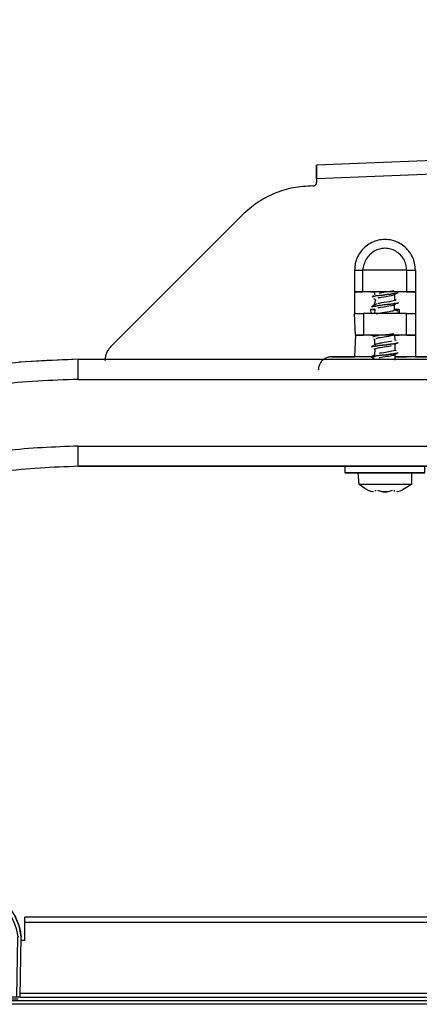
# Model space of a CAD drawing. Header units: millimetres. Extents: x -1298 to 168, y 345 to 933.
# Tile 7 of 20: x -1153 to -1093, y 668 to 815. Entities that reach past the tile are written whole.
import ezdxf

# ---------------------------------------------------------------- set-up
doc = ezdxf.new("R2010")
doc.units = ezdxf.units.MM

# ---------------------------------------------------------------- blocks, each defined once
blk = doc.blocks.new('Rahmendeckel-bearb__1__6', base_point=(-1153.34, 668.82))
at = {"color": 7, "linetype": 'Continuous'}
for p, q in [((64.36, 680.82), (-1152.64, 680.82)), ((-1152.64, 680.02), (-1152.64, 680.82)), ((-1152.64, 677.32), (-1152.64, 680.02)), ((-1152.64, 677.32), (-1153.19, 677.32)), ((-1153.34, 668.82), (65.05, 668.82))]:
    blk.add_line(p, q, dxfattribs=at)
at = {"color": 1, "linetype": 'Continuous'}
for p, q in [((64.36, 680.02), (-1152.64, 680.02)), ((-1153.34, 668.82), (65.05, 668.82)), ((-1153.33, 669.42), (65.04, 669.42))]:
    blk.add_line(p, q, dxfattribs=at)
blk = doc.blocks.new('Eckteil-Deckel-rechts__20', base_point=(-1201.94, 668.52))
at = {"color": 1, "linetype": 'Continuous'}
for p, q in [((-1201.94, 687.47), (-1196.14, 687.52)), ((-1194.25, 688.02), (-1194.26, 687.52)), ((-1190.65, 687.52), (-1190.65, 688.02)), ((-1180.15, 687.51), (-1180.1, 688.01)), ((-1177.14, 686.9), (-1177.45, 687.52)), ((-1177.09, 687.47), (-1176.74, 687.36)), ((-1172.14, 687.5), (-1172.14, 687.01)), ((-1163.56, 687.5), (-1163.56, 687.01)), ((-1201.94, 686.9), (-1177.14, 686.9)), ((-1172.97, 682.73), (-1177.14, 686.9)), ((-1176.05, 687.01), (-1176.74, 687.36)), ((-1176.35, 686.72), (-1176.05, 687.01)), ((-1172.14, 687.01), (-1176.05, 687.01)), ((-1176.05, 687.01), (-1171.94, 682.89)), ((-1171.1, 687.01), (-1172.14, 687.01)), ((-1169.12, 687.01), (-1169.64, 687.01)), ((-1163.56, 687.01), (-1169.12, 687.01)), ((-1162.97, 686.99), (-1163.56, 687.01)), ((-1162.82, 686.98), (-1162.97, 686.99)), ((-1162.39, 686.92), (-1162.82, 686.98)), ((-1162.1, 686.87), (-1162.39, 686.92)), ((-1161.52, 686.73), (-1162.1, 686.87)), ((-1161.38, 686.69), (-1161.52, 686.73)), ((-1160.69, 686.44), (-1161.38, 686.69)), ((-1159.89, 686.05), (-1160.69, 686.44)), ((-1159.39, 685.75), (-1159.89, 686.05)), ((-1159.15, 685.58), (-1159.39, 685.75)), ((-1158.69, 685.22), (-1159.15, 685.58)), ((-1158.25, 684.82), (-1158.69, 685.22)), ((-1158.25, 684.82), (-1157.9, 685.16)), ((-1158.25, 684.82), (-1156.14, 682.7)), ((-1201.94, 682.6), (-1172.46, 682.6)), ((-1201.94, 682.21), (-1155.65, 682.21)), ((-1172.97, 682.73), (-1172.46, 682.6)), ((-1171.94, 682.89), (-1172.19, 682.65)), ((-1171.81, 682.74), (-1171.94, 682.89)), ((-1171.72, 682.57), (-1171.81, 682.74)), ((-1155.65, 682.21), (-1155.03, 681.45)), ((-1155.03, 681.45), (-1154.9, 681.26)), ((-1154.9, 681.26), (-1154.37, 680.33)), ((-1154.37, 680.33), (-1154.31, 680.19)), ((-1154.31, 680.19), (-1153.92, 679.11)), ((-1153.92, 679.11), (-1153.68, 677.85)), ((-1153.84, 668.82), (-1153.68, 677.85)), ((-1153.54, 677.85), (-1153.68, 677.85)), ((-1153.34, 668.82), (-1153.18, 677.88)), ((-1153.84, 668.82), (-1189.01, 668.82)), ((-1153.85, 668.53), (-1188.61, 668.53)), ((-1153.64, 668.52), (-1153.85, 668.53)), ((-1153.57, 668.82), (-1153.84, 668.82)), ((-1153.34, 668.82), (-1153.57, 668.82))]:
    blk.add_line(p, q, dxfattribs=at)
at = {"color": 7, "linetype": 'Continuous'}
for p, q in [((-1201.46, 687.49), (-1201.94, 687.47)), ((-1201.94, 686.9), (-1201.94, 687.47)), ((-1200.93, 687.49), (-1201.46, 687.49)), ((-1198.71, 687.49), (-1200.93, 687.49)), ((-1196.14, 687.52), (-1198.71, 687.49)), ((-1196.14, 687.52), (-1177.45, 687.52)), ((-1194.45, 688.02), (-1194.46, 687.52)), ((-1194.45, 688.02), (-1194.25, 688.02)), ((-1190.65, 688.02), (-1194.25, 688.02)), ((-1190.65, 688.02), (-1190.45, 688.02)), ((-1190.45, 687.52), (-1190.45, 688.02)), ((-1188.95, 688.01), (-1190.45, 688.02)), ((-1188.96, 687.52), (-1188.95, 688.01)), ((-1186.95, 688.02), (-1188.95, 688.01)), ((-1180.45, 688.02), (-1186.95, 688.02)), ((-1186.95, 687.52), (-1186.95, 688.02)), ((-1180.1, 688.01), (-1180.45, 688.02)), ((-1180.45, 688.02), (-1180.45, 687.52)), ((-1179.95, 687.51), (-1179.95, 688.01)), ((-1177.45, 687.52), (-1177.09, 687.47)), ((-1172.14, 687.5), (-1177.45, 687.52)), ((-1177.45, 687.52), (-1177.09, 687.47)), ((-1176.78, 687.06), (-1177.09, 687.47)), ((-1177.09, 687.47), (-1176.78, 687.06)), ((-1171.1, 687.5), (-1172.14, 687.5)), ((-1172.14, 687.5), (-1171.1, 687.5)), ((-1169.12, 687.5), (-1169.64, 687.5)), ((-1169.64, 687.5), (-1169.12, 687.5)), ((-1163.56, 687.5), (-1169.12, 687.5)), ((-1169.12, 687.5), (-1163.56, 687.5)), ((-1162.93, 687.48), (-1163.56, 687.5)), ((-1163.56, 687.5), (-1162.93, 687.48)), ((-1162.72, 687.46), (-1162.93, 687.48)), ((-1162.93, 687.48), (-1162.72, 687.46)), ((-1162.31, 687.4), (-1162.72, 687.46)), ((-1162.72, 687.46), (-1162, 687.35)), ((-1201.94, 682.6), (-1201.94, 686.9)), ((-1172.46, 682.6), (-1176.78, 687.06)), ((-1176.78, 687.06), (-1175.67, 685.95)), ((-1175.67, 685.95), (-1175.11, 685.39)), ((-1162, 687.35), (-1162.31, 687.4)), ((-1161.39, 687.2), (-1162, 687.35)), ((-1162, 687.35), (-1161.24, 687.16)), ((-1161.24, 687.16), (-1161.39, 687.2)), ((-1161.09, 687.11), (-1161.24, 687.16)), ((-1161.24, 687.16), (-1160.5, 686.89)), ((-1160.5, 686.89), (-1161.09, 687.11)), ((-1159.78, 686.56), (-1160.5, 686.89)), ((-1160.5, 686.89), (-1159.56, 686.43)), ((-1159.56, 686.43), (-1159.78, 686.56)), ((-1159.11, 686.15), (-1159.56, 686.43)), ((-1159.56, 686.43), (-1159.11, 686.15)), ((-1158.85, 685.97), (-1159.11, 686.15)), ((-1159.11, 686.15), (-1158.36, 685.59)), ((-1158.36, 685.59), (-1158.85, 685.97)), ((-1175.11, 685.39), (-1174.56, 684.84)), ((-1174.56, 684.84), (-1173.45, 683.73)), ((-1158.2, 685.45), (-1158.36, 685.59)), ((-1158.36, 685.59), (-1158.2, 685.45)), ((-1157.9, 685.16), (-1158.2, 685.45)), ((-1158.2, 685.45), (-1157.9, 685.16)), ((-1157.9, 685.16), (-1155.49, 682.75)), ((-1157.3, 684.56), (-1157.9, 685.16)), ((-1155.49, 682.75), (-1157.3, 684.56)), ((-1173.45, 683.73), (-1172.89, 683.17)), ((-1172.89, 683.17), (-1172.46, 682.6)), ((-1201.94, 682.21), (-1201.94, 682.6)), ((-1201.94, 682.21), (-1201.94, 678.57)), ((-1172.65, 682.63), (-1172.97, 682.73)), ((-1172.46, 682.6), (-1172.65, 682.63)), ((-1172.46, 682.6), (-1155.66, 682.6)), ((-1155.66, 682.6), (-1155.65, 682.21)), ((-1155.27, 682.51), (-1155.49, 682.75)), ((-1155.27, 682.51), (-1155.49, 682.75)), ((-1155.27, 682.51), (-1154.75, 681.9)), ((-1155.27, 682.51), (-1154.75, 681.9)), ((-1154.75, 681.9), (-1154.63, 681.75)), ((-1154.63, 681.75), (-1154.53, 681.62)), ((-1154.53, 681.62), (-1154.41, 681.44)), ((-1154.41, 681.44), (-1154.05, 680.79)), ((-1154.05, 680.79), (-1154.15, 680.96)), ((-1154.05, 680.79), (-1154.15, 680.96)), ((-1154.05, 680.79), (-1153.92, 680.56)), ((-1153.92, 680.56), (-1154.05, 680.79)), ((-1153.92, 680.56), (-1153.82, 680.33)), ((-1153.5, 679.47), (-1153.92, 680.56)), ((-1153.82, 680.33), (-1153.5, 679.47)), ((-1153.7, 680.02), (-1153.65, 679.89)), ((-1153.7, 680.02), (-1153.65, 679.89)), ((-1153.65, 679.89), (-1153.59, 679.71)), ((-1153.65, 679.89), (-1153.59, 679.71)), ((-1153.5, 679.47), (-1153.44, 679.26)), ((-1153.44, 679.26), (-1153.5, 679.47)), ((-1153.44, 679.26), (-1153.18, 677.88)), ((-1153.18, 677.88), (-1153.44, 679.26)), ((-1153.34, 678.87), (-1153.29, 678.63)), ((-1153.34, 668.82), (-1153.18, 677.88)), ((-1153.64, 668.52), (-1188.61, 668.53))]:
    blk.add_line(p, q, dxfattribs=at)
blk.add_spline([(-1179.95, 688.01), (-1180.02, 688.01), (-1180.1, 688.01)], degree=3, dxfattribs=at)
blk = doc.blocks.new('Gehaeuse-kpl_-S120__26', base_point=(-1215.34, 345.41))
for name, p in [('Eckteil-Deckel-rechts__20', (-1201.94, 668.52)), ('Rahmendeckel-bearb__1__6', (-1153.34, 668.82))]:
    blk.add_blockref(name, p)
blk = doc.blocks.new('Rahmen_lang-bearb_-S120__27', base_point=(-1188.64, 667.76))
at = {"color": 1, "linetype": 'Continuous'}
blk.add_line((100.36, 668.26), (-1188.64, 668.26), dxfattribs=at)
at = {"color": 7, "linetype": 'Continuous'}
blk.add_line((100.36, 667.76), (-1188.64, 667.76), dxfattribs=at)
blk = doc.blocks.new('Diffusor-S120-kpl___33', base_point=(-1188.64, 369.41))
blk.add_blockref('Rahmen_lang-bearb_-S120__27', (-1188.64, 667.76))
blk = doc.blocks.new('SHR-Blechschraube_4_2x32_1_1_1_1_1_1_1__44', base_point=(-1102.62, 744.52))
at = {"color": 7, "linetype": 'Continuous'}
for p, q in [((-1100.12, 774.03), (-1100.12, 774.52)), ((-1097.89, 774.53), (-1098.42, 774.44)), ((-1097.55, 774.6), (-1097.89, 774.53)), ((-1097.29, 774.67), (-1097.55, 774.6)), ((-1100.32, 773.97), (-1100.56, 773.76)), ((-1100.01, 773.32), (-1100.31, 773.47)), ((-1100.23, 772.51), (-1100.01, 773.32)), ((-1099.66, 773.6), (-1099.53, 773.63)), ((-1099.53, 773.63), (-1099.29, 773.67)), ((-1099.29, 774.3), (-1099.49, 774.26)), ((-1099.12, 774.33), (-1099.29, 774.3)), ((-1099.29, 773.67), (-1099.12, 773.7)), ((-1098.42, 774.44), (-1099.12, 774.33)), ((-1099.12, 773.7), (-1098.42, 773.82)), ((-1097.93, 773.02), (-1099.12, 772.83)), ((-1098.42, 773.82), (-1097.99, 773.89)), ((-1097.99, 773.89), (-1097.62, 773.96)), ((-1097.6, 773.09), (-1097.93, 773.02)), ((-1097.62, 773.96), (-1097.29, 774.05)), ((-1097.37, 773.14), (-1097.6, 773.09)), ((-1097.19, 773.21), (-1097.37, 773.14)), ((-1097.29, 774.05), (-1096.86, 774.29)), ((-1096.92, 773.22), (-1097.21, 773.37)), ((-1097.19, 774.23), (-1097.19, 773.21)), ((-1096.86, 774.29), (-1096.65, 774.35)), ((-1100.23, 772.51), (-1100.63, 772.23)), ((-1100.31, 771.97), (-1100.11, 771.87)), ((-1099.92, 772.66), (-1100.23, 772.51)), ((-1100.12, 771.27), (-1100.11, 771.87)), ((-1099.78, 772.7), (-1099.92, 772.66)), ((-1099.49, 772.76), (-1099.65, 772.73)), ((-1099.64, 772.11), (-1099.49, 772.14)), ((-1099.12, 772.83), (-1099.49, 772.76)), ((-1099.49, 772.14), (-1099.29, 772.18)), ((-1099.29, 772.18), (-1098.72, 772.27)), ((-1098.72, 772.27), (-1098.02, 772.38)), ((-1098.01, 771.51), (-1098.32, 771.46)), ((-1098.02, 772.38), (-1097.65, 772.45)), ((-1097.78, 771.55), (-1098.01, 771.51)), ((-1097.6, 771.59), (-1097.78, 771.55)), ((-1097.65, 772.45), (-1097.36, 772.52)), ((-1097.46, 771.62), (-1097.6, 771.59)), ((-1097.24, 771.69), (-1097.46, 771.62)), ((-1097.36, 772.52), (-1097.18, 772.59)), ((-1097.24, 772.73), (-1097.24, 771.69)), ((-1096.92, 771.72), (-1097.21, 771.87)), ((-1097.18, 772.59), (-1097.01, 772.76)), ((-1097.01, 772.76), (-1096.61, 772.87)), ((-1096.58, 771.56), (-1096.92, 771.72)), ((-1099.67, 771.22), (-1099.94, 771.15)), ((-1099.49, 771.26), (-1099.67, 771.22)), ((-1099.31, 771.3), (-1099.49, 771.26)), ((-1099.03, 771.34), (-1099.31, 771.3)), ((-1098.32, 771.46), (-1099.03, 771.34)), ((-1096.65, 771.35), (-1096.85, 771.3)), ((-1100.31, 767.47), (-1100.12, 767.38)), ((-1100.12, 766.53), (-1100.12, 767.38)), ((-1099.93, 767.53), (-1099.78, 767.57)), ((-1099.78, 767.57), (-1099.49, 767.64)), ((-1099.49, 767.64), (-1099.31, 767.67)), ((-1099.31, 767.67), (-1098.72, 767.77)), ((-1098.72, 767.77), (-1098.04, 767.88)), ((-1098.04, 767.88), (-1097.67, 767.95)), ((-1097.67, 767.95), (-1097.38, 768.02)), ((-1097.38, 768.02), (-1097.19, 768.09)), ((-1097.19, 768.09), (-1097.13, 767.25)), ((-1096.92, 767.22), (-1097.13, 767.25)), ((-1100.32, 766.47), (-1100.62, 766.24)), ((-1100.31, 765.97), (-1100.1, 765.95)), ((-1099.95, 766.65), (-1100.12, 766.53)), ((-1100.12, 765.03), (-1100.1, 765.95)), ((-1100.1, 765.95), (-1099.95, 766.03)), ((-1099.69, 766.72), (-1099.95, 766.65)), ((-1099.95, 766.03), (-1099.78, 766.07)), ((-1099.78, 766.07), (-1099.49, 766.14)), ((-1099.49, 766.76), (-1099.69, 766.72)), ((-1099.33, 766.79), (-1099.49, 766.76)), ((-1099.49, 766.14), (-1099.33, 766.17)), ((-1099.12, 766.83), (-1099.33, 766.79)), ((-1099.33, 766.17), (-1099.05, 766.22)), ((-1098.72, 766.89), (-1099.12, 766.83)), ((-1099.05, 766.22), (-1098.46, 766.31)), ((-1098.03, 767.01), (-1098.72, 766.89)), ((-1098.46, 766.31), (-1098.03, 766.38)), ((-1097.8, 767.05), (-1098.03, 767.01)), ((-1098.03, 766.38), (-1097.79, 766.43)), ((-1097.65, 767.08), (-1097.8, 767.05)), ((-1097.79, 766.43), (-1097.65, 766.45)), ((-1097.32, 765.66), (-1097.58, 765.59)), ((-1097.16, 765.73), (-1097.32, 765.66)), ((-1097.2, 765.86), (-1096.92, 765.72)), ((-1097.12, 766.66), (-1097.16, 765.73)), ((-1097.12, 766.66), (-1096.87, 766.79)), ((-1096.87, 766.79), (-1096.58, 766.89)), ((-1100.32, 764.97), (-1100.66, 764.72)), ((-1100.66, 764.72), (-1100.46, 764.79)), ((-1100.31, 764.47), (-1100.66, 764.72)), ((-1100.12, 765.03), (-1100.32, 764.97)), ((-1100.14, 764.38), (-1100.31, 764.47)), ((-1099.33, 765.29), (-1099.49, 765.26)), ((-1099.49, 764.64), (-1099.33, 764.67)), ((-1099.12, 765.33), (-1099.33, 765.29)), ((-1099.33, 764.67), (-1099.12, 764.7)), ((-1098.78, 765.38), (-1099.12, 765.33)), ((-1099.12, 764.7), (-1098.32, 764.84)), ((-1098.03, 765.51), (-1098.78, 765.38)), ((-1098.32, 764.84), (-1098.03, 764.88)), ((-1097.58, 765.59), (-1098.03, 765.51)), ((-1098.03, 764.88), (-1097.65, 764.95)), ((-1097.65, 764.95), (-1097.36, 765.02)), ((-1097.36, 765.02), (-1096.84, 765.3)), ((-1097.36, 765.02), (-1097.28, 765.22)), ((-1097.15, 765.24), (-1097.12, 764.28)), ((-1096.84, 765.3), (-1096.64, 765.36)), ((-1102.51, 745.65), (-1102.62, 747.37)), ((-1094.62, 747.37), (-1094.62, 745.65)), ((-1101.62, 745.02), (-1102.51, 745.65)), ((-1101.19, 744.8), (-1101.62, 745.02)), ((-1095.62, 745.02), (-1096.05, 744.8)), ((-1094.62, 745.65), (-1095.62, 745.02)), ((-1100.34, 744.54), (-1100.56, 744.59)), ((-1100.04, 744.65), (-1100.06, 744.8)), ((-1100.06, 744.8), (-1100.04, 744.65)), ((-1099.15, 744.59), (-1099.35, 744.65)), ((-1098.89, 744.54), (-1099.15, 744.59)), ((-1099.15, 744.59), (-1098.89, 744.54)), ((-1098.62, 744.52), (-1098.89, 744.54)), ((-1098.89, 744.54), (-1098.31, 744.54)), ((-1098.31, 744.54), (-1098.62, 744.52)), ((-1098.12, 744.58), (-1098.31, 744.54)), ((-1098.31, 744.54), (-1098.12, 744.58)), ((-1097.21, 744.59), (-1097.18, 744.8)), ((-1096.68, 744.59), (-1096.9, 744.54))]:
    blk.add_line(p, q, dxfattribs=at)
at = {"color": 1, "linetype": 'Continuous'}
for p, q in [((-1100.32, 773.82), (-1100.56, 773.76)), ((-1100.56, 773.76), (-1100.32, 773.82)), ((-1099.97, 773.88), (-1100.32, 773.82)), ((-1100.32, 773.82), (-1099.97, 773.88)), ((-1098.96, 774.01), (-1099.97, 773.88)), ((-1099.97, 773.88), (-1098.96, 774.01)), ((-1098.35, 774.08), (-1098.96, 774.01)), ((-1098.96, 774.01), (-1098.35, 774.08)), ((-1097.75, 774.16), (-1098.35, 774.08)), ((-1098.35, 774.08), (-1097.75, 774.16)), ((-1097.59, 774.18), (-1097.75, 774.16)), ((-1097.75, 774.16), (-1097.59, 774.18)), ((-1097.19, 774.23), (-1097.59, 774.18)), ((-1097.59, 774.18), (-1097.19, 774.23)), ((-1096.86, 774.29), (-1097.19, 774.23)), ((-1097.19, 774.23), (-1096.86, 774.29)), ((-1096.65, 774.35), (-1096.86, 774.29)), ((-1096.86, 774.29), (-1096.65, 774.35)), ((-1100.44, 772.3), (-1100.63, 772.23)), ((-1100.63, 772.23), (-1100.44, 772.3)), ((-1100.06, 772.37), (-1100.44, 772.3)), ((-1100.44, 772.3), (-1100.06, 772.37)), ((-1099.77, 772.41), (-1100.06, 772.37)), ((-1100.06, 772.37), (-1099.77, 772.41)), ((-1099.56, 772.44), (-1099.77, 772.41)), ((-1099.77, 772.41), (-1099.56, 772.44)), ((-1099.56, 772.44), (-1098.81, 772.62)), ((-1099.31, 772.47), (-1099.56, 772.44)), ((-1098.3, 772.59), (-1099.31, 772.47)), ((-1098.81, 772.62), (-1098.3, 772.59)), ((-1097.76, 772.65), (-1098.3, 772.59)), ((-1098.3, 772.59), (-1097.76, 772.65)), ((-1097.38, 772.71), (-1097.76, 772.65)), ((-1097.76, 772.65), (-1097.38, 772.71)), ((-1097.24, 772.73), (-1097.38, 772.71)), ((-1097.38, 772.71), (-1097.24, 772.73)), ((-1097.01, 772.76), (-1097.24, 772.73)), ((-1097.24, 772.73), (-1097.01, 772.76)), ((-1096.74, 772.82), (-1097.01, 772.76)), ((-1097.01, 772.76), (-1096.74, 772.82)), ((-1096.61, 772.87), (-1096.74, 772.82)), ((-1096.74, 772.82), (-1096.61, 772.87)), ((-1097.58, 771.27), (-1097.18, 771.33)), ((-1097.18, 771.33), (-1096.85, 771.3)), ((-1096.65, 771.35), (-1096.85, 771.3)), ((-1096.85, 771.3), (-1096.65, 771.35)), ((-1100.3, 767.83), (-1100.45, 767.79)), ((-1100.45, 767.79), (-1100.3, 767.83)), ((-1099.95, 767.89), (-1100.3, 767.83)), ((-1100.3, 767.83), (-1099.95, 767.89)), ((-1099.59, 767.94), (-1099.95, 767.89)), ((-1099.95, 767.89), (-1099.59, 767.94)), ((-1099.03, 768.01), (-1099.59, 767.94)), ((-1098.54, 768.06), (-1099.03, 768.01)), ((-1098.03, 768.12), (-1098.54, 768.06)), ((-1097.57, 768.18), (-1098.03, 768.12)), ((-1097.27, 768.22), (-1097.57, 768.18)), ((-1100.43, 766.3), (-1100.62, 766.24)), ((-1100.62, 766.24), (-1100.43, 766.3)), ((-1100.09, 766.36), (-1100.43, 766.3)), ((-1100.43, 766.3), (-1100.09, 766.36)), ((-1099.74, 766.42), (-1100.09, 766.36)), ((-1100.09, 766.36), (-1099.74, 766.42)), ((-1099.6, 766.44), (-1099.74, 766.42)), ((-1099.74, 766.42), (-1099.6, 766.44)), ((-1099.01, 766.51), (-1099.6, 766.44)), ((-1099.6, 766.44), (-1099.01, 766.51)), ((-1098.4, 766.58), (-1099.01, 766.51)), ((-1099.01, 766.51), (-1098.4, 766.58)), ((-1097.8, 766.65), (-1098.4, 766.58)), ((-1098.4, 766.58), (-1097.8, 766.65)), ((-1097.28, 766.72), (-1097.8, 766.65)), ((-1097.8, 766.65), (-1097.28, 766.72)), ((-1096.87, 766.79), (-1097.28, 766.72)), ((-1097.28, 766.72), (-1096.87, 766.79)), ((-1096.73, 766.83), (-1096.87, 766.79)), ((-1096.87, 766.79), (-1096.73, 766.83)), ((-1100.46, 764.79), (-1100.66, 764.72)), ((-1100.28, 764.83), (-1100.46, 764.79)), ((-1100.46, 764.79), (-1100.28, 764.83)), ((-1100.1, 764.86), (-1100.28, 764.83)), ((-1100.28, 764.83), (-1100.1, 764.86)), ((-1099.94, 764.89), (-1100.1, 764.86)), ((-1100.1, 764.86), (-1099.94, 764.89)), ((-1099.5, 764.95), (-1099.94, 764.89)), ((-1099.94, 764.89), (-1099.5, 764.95)), ((-1099.02, 765.01), (-1099.5, 764.95)), ((-1099.5, 764.95), (-1099.02, 765.01)), ((-1098.41, 765.08), (-1099.02, 765.01)), ((-1099.02, 765.01), (-1098.41, 765.08)), ((-1097.81, 765.15), (-1098.41, 765.08)), ((-1098.41, 765.08), (-1097.81, 765.15)), ((-1097.55, 765.18), (-1097.81, 765.15)), ((-1097.81, 765.15), (-1097.55, 765.18)), ((-1097.28, 765.22), (-1097.55, 765.18)), ((-1097.55, 765.18), (-1097.28, 765.22)), ((-1097.15, 765.24), (-1097.28, 765.22)), ((-1097.28, 765.22), (-1097.15, 765.24)), ((-1096.84, 765.3), (-1097.15, 765.24)), ((-1097.15, 765.24), (-1096.84, 765.3)), ((-1096.64, 765.36), (-1096.84, 765.3)), ((-1096.84, 765.3), (-1096.64, 765.36)), ((-1100.06, 744.8), (-1100.04, 744.65))]:
    blk.add_line(p, q, dxfattribs=at)
at = {"color": 7, "linetype": 'Continuous'}
for points in [[(-1094.62, 747.37), (-1094.72, 747.37), (-1095.02, 747.37), (-1095.49, 747.37), (-1096.13, 747.37), (-1096.89, 747.37), (-1097.73, 747.38), (-1098.62, 747.38), (-1099.51, 747.38), (-1100.36, 747.37), (-1101.12, 747.37), (-1101.75, 747.37), (-1102.23, 747.37), (-1102.52, 747.37), (-1102.62, 747.37)], [(-1094.62, 745.65), (-1094.74, 745.65), (-1095.09, 745.65), (-1095.64, 745.65), (-1096.37, 745.65), (-1097.24, 745.65), (-1098.18, 745.65), (-1099.15, 745.65), (-1100.09, 745.65), (-1100.8, 745.65), (-1101.42, 745.65), (-1101.93, 745.65), (-1102.31, 745.65), (-1102.49, 745.65), (-1102.51, 745.65)], [(-1101.19, 744.8), (-1100.88, 744.68), (-1100.56, 744.59)], [(-1100.06, 744.8), (-1100.05, 744.73), (-1100.04, 744.65)], [(-1099.75, 744.8), (-1099.45, 744.69), (-1099.15, 744.59)], [(-1098.12, 744.58), (-1097.79, 744.68), (-1097.49, 744.8)], [(-1098.12, 744.58), (-1097.79, 744.68), (-1097.49, 744.8)], [(-1097.21, 744.59), (-1097.2, 744.62), (-1097.18, 744.8)], [(-1096.68, 744.59), (-1096.36, 744.68), (-1096.05, 744.8)], [(-1096.68, 744.59), (-1096.36, 744.68), (-1096.05, 744.8)]]:
    blk.add_spline(points, degree=3, dxfattribs=at)
blk = doc.blocks.new('Scheibe_DIN9021-4_3-140HV-P-P2R_1_1_1_1_1', base_point=(-1104.62, 747.37))
at = {"color": 7, "linetype": 'Continuous'}
for p, q in [((-1104.62, 748.37), (-1104.62, 747.37)), ((-1092.62, 747.37), (-1092.62, 748.37)), ((-1102.62, 747.37), (-1102.86, 747.37)), ((-1094.38, 747.37), (-1094.62, 747.37))]:
    blk.add_line(p, q, dxfattribs=at)
for points in [[(-1092.62, 748.37), (-1092.77, 748.37), (-1093.21, 748.37), (-1093.93, 748.37), (-1094.88, 748.38), (-1096.02, 748.38), (-1097.29, 748.38), (-1098.62, 748.38), (-1099.96, 748.38), (-1101.22, 748.38), (-1102.36, 748.38), (-1103.31, 748.37), (-1104.03, 748.37), (-1104.47, 748.37), (-1104.62, 748.37)], [(-1102.86, 747.37), (-1103.61, 747.37), (-1104.16, 747.37), (-1104.5, 747.37), (-1104.62, 747.37), (-1104.49, 747.37), (-1104.05, 747.37), (-1103.32, 747.37), (-1102.36, 747.38), (-1101.23, 747.38), (-1099.96, 747.38), (-1098.62, 747.38), (-1097.29, 747.38), (-1096.02, 747.38), (-1094.88, 747.38), (-1093.93, 747.37), (-1093.21, 747.37), (-1092.77, 747.37), (-1092.62, 747.37), (-1092.76, 747.37), (-1093.1, 747.37), (-1093.63, 747.37), (-1094.38, 747.37)]]:
    blk.add_spline(points, degree=3, dxfattribs=at)
blk = doc.blocks.new('Haltebuegel__52', base_point=(-1240.62, 540.96))
at = {"color": 7, "linetype": 'Continuous'}
for p, q in [((-1144.62, 764.39), (-1153.48, 763.98)), ((-1144.62, 764.39), (57.38, 764.39)), ((-1144.62, 748.36), (-556.4, 748.39)), ((-1144.62, 748.36), (-559.6, 748.38)), ((-1144.62, 748.36), (-1101.27, 748.38)), ((-1104.62, 748.36), (-1144.62, 748.36)), ((-1104.62, 748.36), (-1144.62, 748.36)), ((-1144.62, 748.36), (-1104.62, 748.36)), ((-1104.62, 748.36), (-1144.62, 748.36)), ((-1095.97, 748.38), (-981.27, 748.38))]:
    blk.add_line(p, q, dxfattribs=at)
at = {"color": 1, "linetype": 'Continuous'}
for p, q in [((-1144.62, 761.39), (-1144.62, 764.39)), ((-1144.62, 761.39), (57.38, 761.39)), ((-1144.62, 751.39), (57.38, 751.39)), ((-1144.62, 748.36), (-1144.62, 751.39)), ((-1144.62, 748.36), (-554.2, 748.39)), ((-560.7, 748.38), (-1144.62, 748.36)), ((-558.53, 748.38), (-1144.62, 748.36)), ((-1103.9, 748.37), (-1144.62, 748.36)), ((-1144.62, 748.36), (-1104.62, 748.36)), ((-1144.62, 748.36), (-1104.62, 748.36)), ((-1104.62, 748.36), (-1144.62, 748.36))]:
    blk.add_line(p, q, dxfattribs=at)
at = {"color": 7, "linetype": 'Continuous'}
blk.add_spline([(-1144.62, 764.39), (-1157.15, 763.57), (-1169.47, 761.12), (-1181.36, 757.08), (-1192.62, 751.53), (-1203.06, 744.55), (-1212.5, 736.27), (-1220.78, 726.83), (-1227.76, 716.39), (-1233.31, 705.13), (-1237.35, 693.23), (-1239.8, 680.92), (-1240.62, 668.39)], degree=3, dxfattribs=at)
at = {"color": 1, "linetype": 'Continuous'}
for points in [[(-1144.62, 761.39), (-1156.76, 760.6), (-1168.69, 758.22), (-1180.21, 754.31), (-1191.12, 748.93), (-1201.24, 742.17), (-1210.38, 734.15), (-1218.4, 725.01), (-1225.16, 714.89), (-1230.54, 703.98), (-1234.45, 692.46), (-1236.82, 680.53), (-1237.62, 668.39)], [(-1144.62, 751.39), (-1155.45, 750.68), (-1166.1, 748.56), (-1176.38, 745.07), (-1186.12, 740.27), (-1195.15, 734.24), (-1203.31, 727.08), (-1210.47, 718.92), (-1216.5, 709.89), (-1221.3, 700.15), (-1224.79, 689.87), (-1226.91, 679.22), (-1227.62, 668.39)], [(-1144.62, 748.36), (-1156.05, 747.56), (-1167.25, 745.12), (-1177.99, 741.1), (-1188.04, 735.58), (-1197.2, 728.68), (-1205.28, 720.55), (-1212.11, 711.35), (-1217.56, 701.26), (-1221.5, 690.5), (-1223.88, 679.28)]]:
    blk.add_spline(points, degree=3, dxfattribs=at)
blk = doc.blocks.new('Tragblech__54', base_point=(-1140.62, 762.77))
at = {"color": 7, "linetype": 'Continuous'}
for p, q in [((-565.86, 815.27), (-1108.9, 793.46)), ((-1108.89, 791.41), (-1108.9, 793.46)), ((-1108.9, 793.46), (-1108.89, 791.41)), ((-1108.89, 791.41), (-1108.89, 790.87)), ((-1120.06, 785.98), (-1139.74, 766.29)), ((-1100.8, 771.87), (-1100.73, 771.27)), ((-1096.51, 771.87), (-1096.51, 771.27)), ((-1106.62, 764.77), (-1103.18, 764.77)), ((-1103.18, 764.77), (-1106.62, 764.77)), ((-1090.62, 764.77), (-1094.06, 764.77)), ((-1094.06, 764.77), (-1090.62, 764.77))]:
    blk.add_line(p, q, dxfattribs=at)
at = {"color": 1, "linetype": 'Continuous'}
for p, q in [((-565.86, 813.22), (-1108.89, 791.41)), ((-1103.18, 777.77), (-1103.18, 774.52)), ((-1101.99, 777.77), (-1101.99, 774.52)), ((-1095.38, 777.77), (-1095.38, 774.52)), ((-1094.06, 777.77), (-1094.06, 774.52)), ((-1103.18, 774.52), (-1103.18, 771.27)), ((-1094.06, 774.52), (-1094.06, 771.27)), ((-1103.06, 768.02), (-1103.18, 771.27)), ((-1101.86, 771.27), (-1101.86, 768.02)), ((-1095.38, 768.02), (-1095.38, 771.27)), ((-1094.06, 771.27), (-1094.06, 768.02)), ((-1103.06, 768.02), (-1103.18, 764.77)), ((-1094.06, 768.02), (-1094.06, 764.77))]:
    blk.add_line(p, q, dxfattribs=at)
at = {"color": 7, "linetype": 'Continuous'}
for points in [[(-1109.45, 790.37), (-1109.3, 790.38), (-1109.18, 790.43), (-1109.06, 790.49), (-1108.98, 790.59), (-1108.91, 790.71), (-1108.89, 790.87)], [(-1109.45, 790.37), (-1112.38, 790.08), (-1115.19, 789.23), (-1117.78, 787.84), (-1120.06, 785.98)], [(-1103.18, 774.52), (-1102.78, 774.52), (-1102.42, 774.52), (-1102.12, 774.52), (-1101.99, 774.52)], [(-1100.73, 774.52), (-1101.25, 774.52), (-1101.81, 774.52), (-1102.44, 774.52), (-1103.18, 774.52)], [(-1095.38, 774.52), (-1095.83, 774.52), (-1096.41, 774.52), (-1097.07, 774.52), (-1097.8, 774.52), (-1098.62, 774.52), (-1099.44, 774.52), (-1100.21, 774.52), (-1100.87, 774.52), (-1101.43, 774.52), (-1101.99, 774.52)], [(-1100.73, 774.52), (-1100.39, 774.52), (-1100.11, 774.52)], [(-1100.11, 774.52), (-1100.39, 774.52), (-1100.73, 774.52)], [(-1097.13, 774.52), (-1097.4, 774.52), (-1097.75, 774.52), (-1098.17, 774.52), (-1098.62, 774.52), (-1099.07, 774.52), (-1099.49, 774.52), (-1099.84, 774.52), (-1100.11, 774.52)], [(-1094.06, 774.52), (-1094.81, 774.52), (-1095.43, 774.52), (-1095.99, 774.52), (-1096.51, 774.52)], [(-1095.38, 774.52), (-1095.19, 774.52), (-1094.83, 774.52), (-1094.46, 774.52), (-1094.06, 774.52)], [(-1100.8, 771.87), (-1100.47, 771.87), (-1100.13, 771.87)], [(-1100.13, 771.87), (-1100.47, 771.87), (-1100.8, 771.87)], [(-1096.51, 771.87), (-1096.85, 771.87), (-1097.13, 771.87)], [(-1097.13, 771.87), (-1096.85, 771.87), (-1096.51, 771.87)], [(-1103.18, 771.27), (-1102.78, 771.27), (-1102.42, 771.27), (-1102.05, 771.27), (-1101.86, 771.27)], [(-1095.38, 771.27), (-1095.83, 771.27), (-1096.41, 771.27), (-1097.09, 771.27), (-1097.84, 771.27), (-1098.62, 771.27), (-1099.41, 771.27), (-1100.16, 771.27), (-1100.83, 771.27), (-1101.41, 771.27), (-1101.86, 771.27)], [(-1095.38, 771.27), (-1095.19, 771.27), (-1094.83, 771.27), (-1094.46, 771.27), (-1094.06, 771.27)], [(-1100.73, 768.02), (-1101.23, 768.02), (-1101.8, 768.02), (-1102.42, 768.02), (-1103.06, 768.02)], [(-1103.06, 768.02), (-1102.76, 768.02), (-1102.41, 768.02), (-1102.06, 768.02), (-1101.86, 768.02)], [(-1095.38, 768.02), (-1095.83, 768.02), (-1096.41, 768.02), (-1097.09, 768.02), (-1097.84, 768.02), (-1098.62, 768.02), (-1099.41, 768.02), (-1100.19, 768.02), (-1100.87, 768.02), (-1101.42, 768.02), (-1101.86, 768.02)], [(-1100.73, 768.02), (-1100.39, 768.02), (-1100.11, 768.02)], [(-1100.11, 768.02), (-1100.39, 768.02), (-1100.73, 768.02)], [(-1097.13, 768.02), (-1096.88, 768.02), (-1096.51, 768.02)], [(-1096.51, 768.02), (-1096.88, 768.02), (-1097.13, 768.02)], [(-1094.06, 768.02), (-1094.73, 768.02), (-1095.38, 768.02), (-1095.98, 768.02), (-1096.51, 768.02)], [(-1095.38, 768.02), (-1095.04, 768.02), (-1094.74, 768.02), (-1094.42, 768.02), (-1094.06, 768.02)], [(-1139.74, 766.29), (-1140.11, 765.84), (-1140.39, 765.32), (-1140.56, 764.76), (-1140.62, 764.17)], [(-1106.62, 764.77), (-1107.14, 764.7), (-1107.62, 764.5), (-1108.03, 764.19), (-1108.35, 763.77), (-1108.55, 763.29), (-1108.62, 762.77)], [(-1100.11, 764.77), (-1100.46, 764.77), (-1100.89, 764.77), (-1101.4, 764.77), (-1101.96, 764.77), (-1102.56, 764.77), (-1103.18, 764.77)], [(-1101.86, 764.77), (-1102.06, 764.77), (-1102.47, 764.77), (-1102.83, 764.77), (-1103.18, 764.77)], [(-1094.06, 764.77), (-1094.68, 764.77), (-1095.28, 764.77), (-1095.84, 764.77), (-1096.35, 764.77), (-1096.78, 764.77), (-1097.13, 764.77)], [(-1097.13, 764.77), (-1096.69, 764.77), (-1096.16, 764.77), (-1095.76, 764.77), (-1095.38, 764.77)], [(-1094.06, 764.77), (-1094.41, 764.77), (-1094.77, 764.77), (-1095.18, 764.77), (-1095.38, 764.77)]]:
    blk.add_spline(points, degree=3, dxfattribs=at)
at = {"color": 1, "linetype": 'Continuous'}
for points in [[(-1094.06, 777.77), (-1094.18, 778.79), (-1094.51, 779.75), (-1095.06, 780.61), (-1095.78, 781.34), (-1096.64, 781.88), (-1097.61, 782.22), (-1098.62, 782.33), (-1099.64, 782.22), (-1100.6, 781.88), (-1101.46, 781.34), (-1102.19, 780.61), (-1102.73, 779.75), (-1103.07, 778.79), (-1103.18, 777.77)], [(-1095.38, 777.77), (-1095.49, 778.61), (-1095.81, 779.39), (-1096.33, 780.07), (-1097, 780.58), (-1097.78, 780.91), (-1098.62, 781.02), (-1099.46, 780.91), (-1100.24, 780.58), (-1100.91, 780.07), (-1101.43, 779.39), (-1101.77, 778.61), (-1101.99, 777.77)], [(-1103.18, 777.77), (-1102.78, 777.77), (-1102.42, 777.77), (-1102.12, 777.77), (-1101.99, 777.77)], [(-1098.62, 777.77), (-1099.28, 777.77), (-1099.91, 777.77), (-1100.51, 777.77), (-1101.04, 777.77), (-1101.51, 777.77), (-1101.99, 777.77)], [(-1095.38, 777.77), (-1095.74, 777.77), (-1096.2, 777.77), (-1096.74, 777.77), (-1097.33, 777.77), (-1097.96, 777.77), (-1098.62, 777.77)], [(-1095.38, 777.77), (-1095.19, 777.77), (-1094.83, 777.77), (-1094.46, 777.77), (-1094.06, 777.77)]]:
    blk.add_spline(points, degree=3, dxfattribs=at)
blk = doc.blocks.new('Tragblech-geschweisst__56', base_point=(-1140.62, 762.77))
blk.add_blockref('Tragblech__54', (-1140.62, 762.77))
blk = doc.blocks.new('Haltebuegel-MAN-S120__63', base_point=(-1298.38, 473.2))
for name, p in [('Tragblech-geschweisst__56', (-1140.62, 762.77)), ('SHR-Blechschraube_4_2x32_1_1_1_1_1_1_1__44', (-1102.62, 744.52)), ('Haltebuegel__52', (-1240.62, 540.96)), ('Scheibe_DIN9021-4_3-140HV-P-P2R_1_1_1_1_1', (-1104.62, 747.37))]:
    blk.add_blockref(name, p)
blk = doc.blocks.new('S120_1__64', base_point=(-1298.38, 345.41))
for name, p in [('Haltebuegel-MAN-S120__63', (-1298.38, 473.2)), ('Gehaeuse-kpl_-S120__26', (-1215.34, 345.41)), ('Diffusor-S120-kpl___33', (-1188.64, 369.41))]:
    blk.add_blockref(name, p)
blk = doc.blocks.new('Vordans1', base_point=(-565, 638))
blk.add_blockref('S120_1__64', (-1298.38, 345.41))

msp = doc.modelspace()

# ---------------------------------------------------------------- block references
msp.add_blockref('Vordans1', (-565, 638))

doc.saveas('drawing.dxf')
